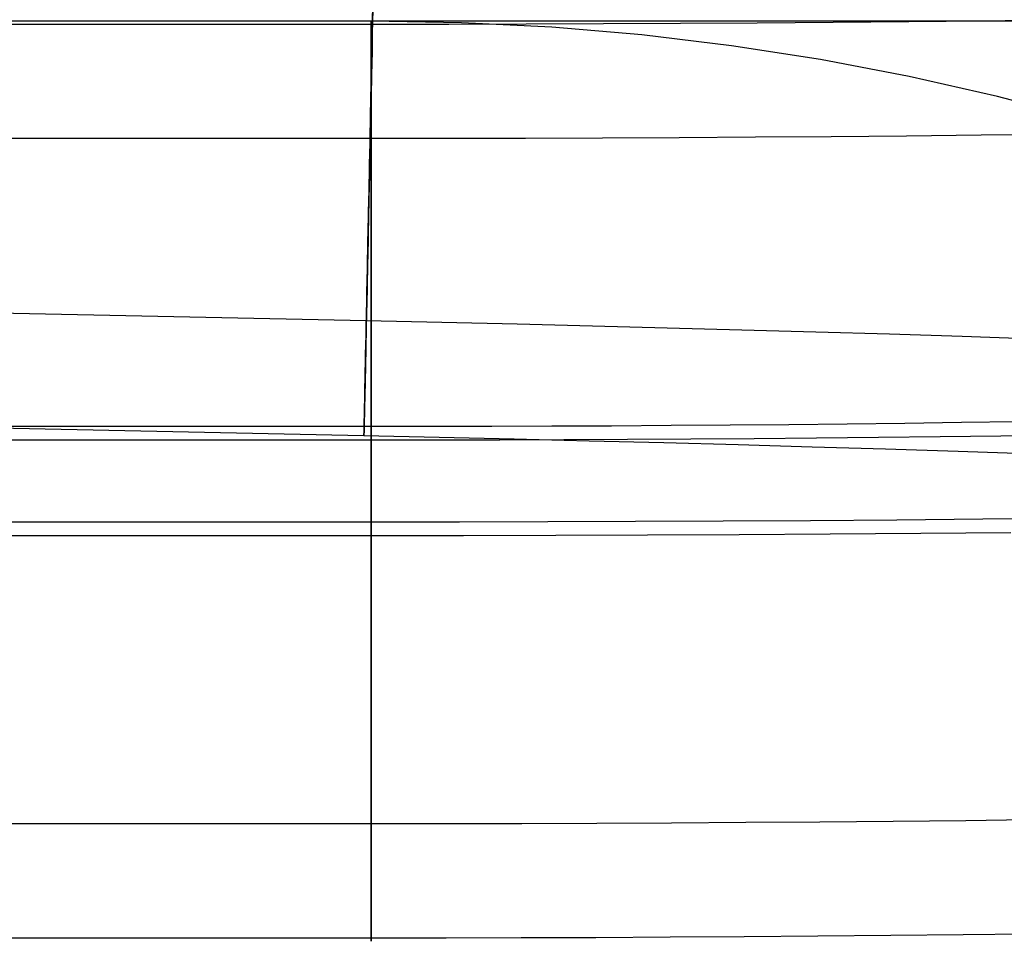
# Model space of a CAD drawing. Header units: millimetres. Extents: x -653 to -103, y 0 to 350.
# Tile 97 of 112: x -230 to -213, y 318 to 334. Entities that reach past the tile are written whole.
import ezdxf

# ---------------------------------------------------------------- set-up
doc = ezdxf.new("R2010")
doc.units = ezdxf.units.MM
doc.layers.add('Level Side Table Ferm Living', color=7, linetype='Continuous', true_color=0x000000)

msp = doc.modelspace()

# ---------------------------------------------------------------- linework, layer by layer
at = {"layer": 'Level Side Table Ferm Living'}
for p, q in [((-532.071, 335.211, 8.125), (-224.024, 328.793, 8.125)), ((-223.915, 334.001, 0.039), (-223.909, 334.278, 0.016)), ((-223.911, 334.198, 2.029), (-223.915, 333.992, 2.054)), ((-223.921, 333.725, 0.071), (-223.915, 334.001, 0.039)), ((-223.914, 334.056, 15.966), (-223.92, 333.78, 15.936)), ((-223.919, 333.827, 13.922), (-223.914, 334.033, 13.952)), ((-213.286, 334.001, 214.453), (-214.589, 333.988, 214.802)), ((-211.997, 334.017, 214.059), (-213.286, 334.001, 214.453)), ((-223.937, 334, 223), (-606.937, 334, 223)), ((-223.937, 334, 225), (-606.937, 334, 225)), ((-223.937, 334, 224), (-606.937, 334, 224)), ((-223.937, 333.944, 215.949), (-606.937, 333.944, 215.949)), ((-148.937, 334, 440), (-531.937, 334, 440)), ((-222.367, 333.973, 223), (-223.937, 334, 223)), ((-223.937, 334, 223), (-223.937, 334, 225)), ((-222.367, 333.973, 225), (-223.937, 334, 225)), ((-222.367, 333.973, 224), (-223.937, 334, 224)), ((-223.937, 333.996, 215.257), (-223.937, 334, 214.979)), ((-223.937, 334, 214.979), (-223.937, 333.994, 214.701)), ((-223.937, 333.982, 215.534), (-223.937, 333.996, 215.257)), ((-223.937, 333.994, 214.701), (-223.937, 333.979, 214.424)), ((-223.937, 333.959, 215.811), (-223.937, 333.982, 215.534)), ((-223.937, 333.979, 214.424), (-223.937, 333.954, 214.148)), ((-223.937, 333.926, 216.087), (-223.937, 333.959, 215.811)), ((-223.937, 333.954, 214.148), (-223.937, 333.92, 213.872)), ((-222.589, 333.944, 215.925), (-223.937, 333.944, 215.949)), ((-223.937, 333.883, 216.361), (-223.937, 333.926, 216.087)), ((-223.937, 333.92, 213.872), (-223.937, 333.876, 213.598)), ((-223.937, 333.831, 216.634), (-223.937, 333.883, 216.361)), ((-223.937, 333.876, 213.598), (-223.937, 333.823, 213.325)), ((-223.937, 333.77, 216.905), (-223.937, 333.831, 216.634)), ((-223.915, 333.992, 2.054), (-223.92, 333.786, 2.085)), ((-221.242, 333.947, 215.855), (-222.589, 333.944, 215.925)), ((-220.798, 333.893, 223), (-222.367, 333.973, 223)), ((-220.798, 333.893, 225), (-222.367, 333.973, 225)), ((-220.798, 333.893, 224), (-222.367, 333.973, 224)), ((-219.898, 333.952, 215.737), (-221.242, 333.947, 215.855)), ((-219.233, 333.759, 223), (-220.798, 333.893, 223)), ((-219.233, 333.759, 225), (-220.798, 333.893, 225)), ((-219.233, 333.759, 224), (-220.798, 333.893, 224)), ((-218.56, 333.958, 215.573), (-219.898, 333.952, 215.737)), ((-217.227, 333.966, 215.362), (-218.56, 333.958, 215.573)), ((-215.903, 333.976, 215.105), (-217.227, 333.966, 215.362)), ((-214.589, 333.988, 214.802), (-215.903, 333.976, 215.105)), ((-223.937, 333.823, 213.325), (-223.937, 333.76, 213.055)), ((-223.937, 333.699, 217.173), (-223.937, 333.77, 216.905)), ((-223.937, 333.76, 213.055), (-223.937, 333.688, 212.787)), ((-223.937, 333.619, 217.439), (-223.937, 333.699, 217.173)), ((-223.937, 333.688, 212.787), (-223.937, 333.606, 212.521)), ((-223.927, 333.451, 0.113), (-223.921, 333.725, 0.071)), ((-223.92, 333.78, 15.936), (-223.925, 333.505, 15.896)), ((-223.92, 333.786, 2.085), (-223.924, 333.581, 2.123)), ((-223.923, 333.622, 13.885), (-223.919, 333.827, 13.922)), ((-217.674, 333.572, 223), (-219.233, 333.759, 223)), ((-217.674, 333.572, 225), (-219.233, 333.759, 225)), ((-217.674, 333.572, 224), (-219.233, 333.759, 224)), ((-223.937, 333.53, 217.702), (-223.937, 333.619, 217.439)), ((-223.937, 333.606, 212.521), (-223.937, 333.516, 212.259)), ((-223.937, 333.432, 217.962), (-223.937, 333.53, 217.702)), ((-223.937, 333.516, 212.259), (-223.937, 333.416, 211.999)), ((-223.925, 333.505, 15.896), (-223.931, 333.232, 15.847)), ((-223.924, 333.581, 2.123), (-223.928, 333.378, 2.169)), ((-223.927, 333.418, 13.841), (-223.923, 333.622, 13.885)), ((-216.122, 333.331, 223), (-217.674, 333.572, 223)), ((-216.122, 333.331, 225), (-217.674, 333.572, 225)), ((-216.122, 333.331, 224), (-217.674, 333.572, 224)), ((-223.937, 333.324, 218.218), (-223.937, 333.432, 217.962)), ((-223.937, 333.416, 211.999), (-223.937, 333.307, 211.744)), ((-223.937, 333.208, 218.47), (-223.937, 333.324, 218.218)), ((-223.932, 333.178, 0.164), (-223.927, 333.451, 0.113)), ((-223.928, 333.378, 2.169), (-223.932, 333.176, 2.221)), ((-223.931, 333.217, 13.79), (-223.927, 333.418, 13.841)), ((-214.578, 333.038, 223), (-216.122, 333.331, 223)), ((-214.578, 333.038, 225), (-216.122, 333.331, 225)), ((-214.578, 333.038, 224), (-216.122, 333.331, 224)), ((-532.112, 333.212, 8.167), (-224.065, 326.794, 8.167)), ((-223.938, 332.907, 0.225), (-223.932, 333.178, 0.164)), ((-223.937, 333.307, 211.744), (-223.937, 333.19, 211.492)), ((-223.931, 333.232, 15.847), (-223.937, 332.961, 15.788)), ((-223.937, 333.083, 218.718), (-223.937, 333.208, 218.47)), ((-223.937, 333.19, 211.492), (-223.937, 333.064, 211.245)), ((-223.936, 333.017, 13.732), (-223.931, 333.217, 13.79)), ((-223.932, 333.176, 2.221), (-223.936, 332.977, 2.281)), ((-223.936, 332.977, 2.281), (-223.941, 332.779, 2.347)), ((-223.94, 332.819, 13.666), (-223.936, 333.017, 13.732)), ((-223.937, 332.95, 218.962), (-223.937, 333.083, 218.718)), ((-223.937, 333.064, 211.245), (-223.937, 332.929, 211.002)), ((-213.046, 332.692, 223), (-214.578, 333.038, 223)), ((-213.046, 332.692, 225), (-214.578, 333.038, 225)), ((-213.046, 332.692, 224), (-214.578, 333.038, 224)), ((-223.944, 332.623, 13.595), (-223.94, 332.819, 13.666)), ((-223.943, 332.638, 0.295), (-223.938, 332.907, 0.225)), ((-223.937, 332.961, 15.788), (-223.942, 332.692, 15.72)), ((-223.937, 332.808, 219.201), (-223.937, 332.95, 218.962)), ((-223.937, 332.929, 211.002), (-223.937, 332.786, 210.764)), ((-223.937, 332.659, 219.434), (-223.937, 332.808, 219.201)), ((-223.949, 332.372, 0.375), (-223.943, 332.638, 0.295)), ((-223.942, 332.692, 15.72), (-223.948, 332.425, 15.642)), ((-223.941, 332.779, 2.347), (-223.945, 332.585, 2.421)), ((-223.937, 332.786, 210.764), (-223.937, 332.635, 210.531)), ((-223.937, 332.501, 219.663), (-223.937, 332.659, 219.434)), ((-223.937, 332.635, 210.531), (-223.937, 332.476, 210.303)), ((-211.527, 332.294, 223), (-213.046, 332.692, 223)), ((-211.527, 332.294, 225), (-213.046, 332.692, 225)), ((-211.527, 332.294, 224), (-213.046, 332.692, 224)), ((-223.945, 332.585, 2.421), (-223.949, 332.392, 2.501)), ((-223.948, 332.43, 13.516), (-223.944, 332.623, 13.595)), ((-223.937, 332.335, 219.886), (-223.937, 332.501, 219.663)), ((-223.937, 332.476, 210.303), (-223.937, 332.309, 210.081)), ((-223.954, 332.109, 0.463), (-223.949, 332.372, 0.375)), ((-223.948, 332.425, 15.642), (-223.953, 332.161, 15.555)), ((-223.949, 332.392, 2.501), (-223.953, 332.203, 2.587)), ((-223.952, 332.241, 13.431), (-223.948, 332.43, 13.516)), ((-223.937, 332.161, 220.102), (-223.937, 332.335, 219.886)), ((-223.937, 332.309, 210.081), (-223.937, 332.135, 209.865)), ((-223.953, 332.161, 15.555), (-223.959, 331.901, 15.459)), ((-223.956, 332.054, 13.339), (-223.952, 332.241, 13.431)), ((-223.953, 332.203, 2.587), (-223.956, 332.017, 2.68)), ((-223.937, 331.981, 220.313), (-223.937, 332.161, 220.102)), ((-223.937, 332.135, 209.865), (-223.937, 331.953, 209.655)), ((-223.937, 331.958, 215.712), (-606.937, 331.958, 215.712)), ((-223.96, 331.849, 0.561), (-223.954, 332.109, 0.463)), ((-223.956, 332.017, 2.68), (-223.96, 331.834, 2.78)), ((-223.959, 331.87, 13.241), (-223.956, 332.054, 13.339)), ((-223.937, 331.996, 214.776), (-223.937, 332, 214.984)), ((-223.937, 332, 214.984), (-223.937, 331.997, 215.192)), ((-223.937, 331.997, 215.192), (-223.937, 331.987, 215.401)), ((-223.937, 331.984, 214.568), (-223.937, 331.996, 214.776)), ((-223.937, 331.987, 215.401), (-223.937, 331.969, 215.608)), ((-223.937, 331.966, 214.361), (-223.937, 331.984, 214.568)), ((-223.937, 331.793, 220.518), (-223.937, 331.981, 220.313)), ((-223.937, 331.969, 215.608), (-223.937, 331.944, 215.815)), ((-223.937, 331.94, 214.154), (-223.937, 331.966, 214.361)), ((-222.594, 331.959, 215.688), (-223.937, 331.958, 215.712)), ((-223.937, 331.953, 209.655), (-223.937, 331.764, 209.452)), ((-221.253, 331.961, 215.618), (-222.594, 331.959, 215.688)), ((-219.915, 331.966, 215.501), (-221.253, 331.961, 215.618)), ((-218.582, 331.972, 215.337), (-219.915, 331.966, 215.501)), ((-217.255, 331.98, 215.127), (-218.582, 331.972, 215.337)), ((-215.937, 331.99, 214.871), (-217.255, 331.98, 215.127)), ((-214.628, 332.002, 214.569), (-215.937, 331.99, 214.871)), ((-213.331, 332.015, 214.222), (-214.628, 332.002, 214.569)), ((-212.046, 332.03, 213.83), (-213.331, 332.015, 214.222)), ((-223.965, 331.593, 0.667), (-223.96, 331.849, 0.561)), ((-223.959, 331.901, 15.459), (-223.964, 331.644, 15.355)), ((-223.96, 331.834, 2.78), (-223.964, 331.654, 2.886)), ((-223.963, 331.69, 13.136), (-223.959, 331.87, 13.241)), ((-223.937, 331.944, 215.815), (-223.937, 331.913, 216.021)), ((-223.937, 331.907, 213.948), (-223.937, 331.94, 214.154)), ((-223.937, 331.913, 216.021), (-223.937, 331.874, 216.225)), ((-223.937, 331.867, 213.744), (-223.937, 331.907, 213.948)), ((-223.937, 331.874, 216.225), (-223.937, 331.827, 216.428)), ((-223.937, 331.82, 213.541), (-223.937, 331.867, 213.744)), ((-223.937, 331.827, 216.428), (-223.937, 331.774, 216.63)), ((-223.937, 331.766, 213.34), (-223.937, 331.82, 213.541)), ((-223.937, 331.598, 220.715), (-223.937, 331.793, 220.518)), ((-223.937, 331.774, 216.63), (-223.937, 331.714, 216.829)), ((-223.964, 331.644, 15.355), (-223.969, 331.39, 15.241)), ((-223.964, 331.654, 2.886), (-223.968, 331.479, 2.997)), ((-223.967, 331.514, 13.025), (-223.963, 331.69, 13.136)), ((-223.937, 331.705, 213.141), (-223.937, 331.766, 213.34)), ((-223.937, 331.764, 209.452), (-223.937, 331.568, 209.255)), ((-223.937, 331.714, 216.829), (-223.937, 331.647, 217.026)), ((-223.937, 331.637, 212.944), (-223.937, 331.705, 213.141)), ((-223.937, 331.647, 217.026), (-223.937, 331.574, 217.221)), ((-223.937, 331.562, 212.75), (-223.937, 331.637, 212.944)), ((-223.968, 331.479, 2.997), (-223.971, 331.307, 3.115)), ((-223.97, 331.34, 0.783), (-223.965, 331.593, 0.667)), ((-223.97, 331.341, 12.909), (-223.967, 331.514, 13.025)), ((-223.937, 331.396, 220.906), (-223.937, 331.598, 220.715)), ((-223.937, 331.574, 217.221), (-223.937, 331.493, 217.413)), ((-223.937, 331.568, 209.255), (-223.937, 331.365, 209.066)), ((-223.937, 331.481, 212.558), (-223.937, 331.562, 212.75)), ((-223.937, 331.493, 217.413), (-223.937, 331.406, 217.602)), ((-223.937, 331.393, 212.369), (-223.937, 331.481, 212.558)), ((-223.976, 331.092, 0.907), (-223.97, 331.34, 0.783)), ((-223.969, 331.39, 15.241), (-223.975, 331.141, 15.119)), ((-223.971, 331.307, 3.115), (-223.975, 331.14, 3.239)), ((-223.974, 331.173, 12.786), (-223.97, 331.341, 12.909)), ((-223.937, 331.406, 217.602), (-223.937, 331.313, 217.789)), ((-223.937, 331.188, 221.09), (-223.937, 331.396, 220.906)), ((-223.937, 331.298, 212.184), (-223.937, 331.393, 212.369)), ((-223.937, 331.365, 209.066), (-223.937, 331.156, 208.883)), ((-223.937, 331.313, 217.789), (-223.937, 331.213, 217.971)), ((-223.937, 331.197, 212.001), (-223.937, 331.298, 212.184)), ((-223.981, 330.848, 1.04), (-223.976, 331.092, 0.907)), ((-223.975, 331.141, 15.119), (-223.98, 330.896, 14.988)), ((-223.975, 331.14, 3.239), (-223.978, 330.977, 3.369)), ((-223.977, 331.009, 12.657), (-223.974, 331.173, 12.786)), ((-223.937, 331.213, 217.971), (-223.937, 331.106, 218.15)), ((-223.937, 331.09, 211.823), (-223.937, 331.197, 212.001)), ((-223.937, 330.973, 221.266), (-223.937, 331.188, 221.09)), ((-223.937, 331.156, 208.883), (-223.937, 330.94, 208.708)), ((-223.937, 331.106, 218.15), (-223.937, 330.994, 218.326)), ((-223.937, 330.976, 211.648), (-223.937, 331.09, 211.823)), ((-223.981, 330.85, 12.523), (-223.977, 331.009, 12.657)), ((-223.978, 330.977, 3.369), (-223.981, 330.818, 3.504)), ((-223.937, 330.994, 218.326), (-223.937, 330.875, 218.497)), ((-223.937, 330.857, 211.477), (-223.937, 330.976, 211.648)), ((-223.937, 330.753, 221.435), (-223.937, 330.973, 221.266)), ((-223.937, 330.94, 208.708), (-223.937, 330.719, 208.54)), ((-223.986, 330.609, 1.181), (-223.981, 330.848, 1.04)), ((-223.98, 330.896, 14.988), (-223.985, 330.656, 14.848)), ((-223.981, 330.818, 3.504), (-223.985, 330.665, 3.645)), ((-223.984, 330.695, 12.384), (-223.981, 330.85, 12.523)), ((-223.937, 330.875, 218.497), (-223.937, 330.751, 218.664)), ((-223.937, 330.732, 211.311), (-223.937, 330.857, 211.477)), ((-223.937, 330.526, 221.596), (-223.937, 330.753, 221.435)), ((-223.937, 330.751, 218.664), (-223.937, 330.621, 218.827)), ((-223.991, 330.375, 1.33), (-223.986, 330.609, 1.181)), ((-223.985, 330.656, 14.848), (-223.99, 330.421, 14.701)), ((-223.985, 330.665, 3.645), (-223.988, 330.516, 3.791)), ((-223.987, 330.545, 12.239), (-223.984, 330.695, 12.384)), ((-223.937, 330.601, 211.149), (-223.937, 330.732, 211.311)), ((-223.937, 330.719, 208.54), (-223.937, 330.492, 208.38)), ((-223.937, 330.621, 218.827), (-223.937, 330.485, 218.985)), ((-223.937, 330.465, 210.992), (-223.937, 330.601, 211.149)), ((-223.99, 330.421, 14.701), (-223.994, 330.191, 14.545)), ((-223.988, 330.516, 3.791), (-223.991, 330.373, 3.942)), ((-223.99, 330.401, 12.089), (-223.987, 330.545, 12.239)), ((-223.937, 330.295, 221.749), (-223.937, 330.526, 221.596)), ((-223.937, 330.492, 208.38), (-223.937, 330.26, 208.228)), ((-223.937, 330.485, 218.985), (-223.937, 330.344, 219.138)), ((-223.937, 330.323, 210.839), (-223.937, 330.465, 210.992)), ((-223.996, 330.128, 11.775), (-223.993, 330.262, 11.934)), ((-223.994, 330.234, 4.097), (-223.996, 330.102, 4.258)), ((-223.995, 330.146, 1.487), (-223.991, 330.375, 1.33)), ((-223.991, 330.373, 3.942), (-223.994, 330.234, 4.097)), ((-223.993, 330.262, 11.934), (-223.99, 330.401, 12.089)), ((-223.937, 330.344, 219.138), (-223.937, 330.198, 219.286)), ((-223.937, 330.176, 210.691), (-223.937, 330.323, 210.839)), ((-223.937, 330.058, 221.894), (-223.937, 330.295, 221.749)), ((-223.937, 330.26, 208.228), (-223.937, 330.022, 208.084)), ((-224, 329.923, 1.652), (-223.995, 330.146, 1.487)), ((-223.994, 330.191, 14.545), (-223.999, 329.967, 14.381)), ((-223.996, 330.102, 4.258), (-223.999, 329.975, 4.423)), ((-223.998, 330, 11.61), (-223.996, 330.128, 11.775)), ((-223.937, 330.198, 219.286), (-223.937, 330.047, 219.43)), ((-223.937, 330.024, 210.549), (-223.937, 330.176, 210.691)), ((-224.005, 329.705, 1.825), (-224, 329.923, 1.652)), ((-223.999, 329.967, 14.381), (-224.004, 329.748, 14.21)), ((-224.001, 329.877, 11.442), (-223.998, 330, 11.61)), ((-223.999, 329.975, 4.423), (-224.001, 329.854, 4.592)), ((-223.937, 329.816, 222.031), (-223.937, 330.058, 221.894)), ((-223.937, 330.047, 219.43), (-223.937, 329.891, 219.567)), ((-223.937, 329.867, 210.412), (-223.937, 330.024, 210.549)), ((-223.937, 330.022, 208.084), (-223.937, 329.78, 207.949)), ((-223.937, 329.891, 219.567), (-223.937, 329.73, 219.7)), ((-224.004, 329.748, 14.21), (-224.008, 329.536, 14.031)), ((-224.006, 329.65, 11.093), (-224.003, 329.761, 11.269)), ((-224.004, 329.738, 4.766), (-224.006, 329.629, 4.943)), ((-224.001, 329.854, 4.592), (-224.004, 329.738, 4.766)), ((-224.003, 329.761, 11.269), (-224.001, 329.877, 11.442)), ((-223.937, 329.705, 210.281), (-223.937, 329.867, 210.412)), ((-223.937, 329.57, 222.159), (-223.937, 329.816, 222.031)), ((-223.937, 329.78, 207.949), (-223.937, 329.533, 207.822)), ((-223.937, 329.73, 219.7), (-223.937, 329.565, 219.826)), ((-224.009, 329.494, 2.006), (-224.005, 329.705, 1.825)), ((-224.008, 329.546, 10.912), (-224.006, 329.65, 11.093)), ((-224.006, 329.629, 4.943), (-224.008, 329.526, 5.124)), ((-223.937, 329.539, 210.155), (-223.937, 329.705, 210.281)), ((-223.937, 329.319, 222.279), (-223.937, 329.57, 222.159)), ((-223.937, 329.565, 219.826), (-223.937, 329.395, 219.947)), ((-224.013, 329.289, 2.193), (-224.009, 329.494, 2.006)), ((-224.008, 329.536, 14.031), (-224.012, 329.33, 13.845)), ((-224.012, 329.357, 10.541), (-224.01, 329.448, 10.729)), ((-224.01, 329.43, 5.309), (-224.012, 329.339, 5.496)), ((-224.01, 329.448, 10.729), (-224.008, 329.546, 10.912)), ((-224.008, 329.526, 5.124), (-224.01, 329.43, 5.309)), ((-223.937, 329.369, 210.035), (-223.937, 329.539, 210.155)), ((-223.937, 329.533, 207.822), (-223.937, 329.281, 207.704)), ((-223.937, 329.395, 219.947), (-223.937, 329.221, 220.062)), ((-224.012, 329.33, 13.845), (-224.017, 329.13, 13.652)), ((-224.017, 329.091, 2.388), (-224.013, 329.289, 2.193)), ((-224.014, 329.256, 5.687), (-224.016, 329.179, 5.881)), ((-224.015, 329.194, 10.158), (-224.014, 329.272, 10.351)), ((-224.014, 329.272, 10.351), (-224.012, 329.357, 10.541)), ((-224.012, 329.339, 5.496), (-224.014, 329.256, 5.687)), ((-223.937, 329.195, 209.921), (-223.937, 329.369, 210.035)), ((-223.937, 329.065, 222.39), (-223.937, 329.319, 222.279)), ((-223.937, 329.281, 207.704), (-223.937, 329.026, 207.594)), ((-223.937, 329.221, 220.062), (-223.937, 329.043, 220.171)), ((-224.017, 329.13, 13.652), (-224.021, 328.938, 13.452)), ((-224.021, 328.9, 2.589), (-224.017, 329.091, 2.388)), ((-224.019, 329, 9.565), (-224.018, 329.058, 9.765)), ((-224.018, 329.045, 6.275), (-224.019, 328.989, 6.476)), ((-224.018, 329.058, 9.765), (-224.017, 329.122, 9.963)), ((-224.017, 329.109, 6.077), (-224.018, 329.045, 6.275)), ((-224.017, 329.122, 9.963), (-224.015, 329.194, 10.158)), ((-224.016, 329.179, 5.881), (-224.017, 329.109, 6.077)), ((-223.937, 329.017, 209.813), (-223.937, 329.195, 209.921)), ((-223.937, 328.806, 222.491), (-223.937, 329.065, 222.39)), ((-223.937, 329.043, 220.171), (-223.937, 328.862, 220.273)), ((-224.025, 328.716, 2.797), (-224.021, 328.9, 2.589)), ((-224.021, 328.938, 13.452), (-224.024, 328.752, 13.246)), ((-224.023, 328.839, 8.748), (-224.022, 328.868, 8.954)), ((-224.022, 328.862, 7.087), (-224.023, 328.834, 7.293)), ((-224.022, 328.868, 8.954), (-224.021, 328.905, 9.159)), ((-224.021, 328.897, 6.882), (-224.022, 328.862, 7.087)), ((-224.021, 328.905, 9.159), (-224.02, 328.949, 9.363)), ((-224.02, 328.94, 6.678), (-224.021, 328.897, 6.882)), ((-224.02, 328.949, 9.363), (-224.019, 329, 9.565)), ((-224.019, 328.989, 6.476), (-224.02, 328.94, 6.678)), ((-223.937, 329.026, 207.594), (-223.937, 328.767, 207.494)), ((-223.937, 328.835, 209.712), (-223.937, 329.017, 209.813)), ((-223.937, 328.862, 220.273), (-223.937, 328.677, 220.369)), ((-224.029, 328.539, 3.011), (-224.025, 328.716, 2.797)), ((-224.024, 328.752, 13.246), (-224.028, 328.574, 13.033)), ((-224.024, 328.793, 8.125), (-224.023, 328.801, 8.333)), ((-224.023, 328.799, 7.709), (-224.024, 328.793, 7.917)), ((-224.024, 328.793, 7.917), (-224.024, 328.793, 8.125)), ((-224.024, 328.793, 8.125), (-222.711, 328.765, 8.148)), ((-224.023, 328.817, 8.541), (-224.023, 328.839, 8.748)), ((-224.023, 328.834, 7.293), (-224.023, 328.813, 7.501)), ((-224.023, 328.801, 8.333), (-224.023, 328.817, 8.541)), ((-224.023, 328.813, 7.501), (-224.023, 328.799, 7.709)), ((-223.937, 328.649, 209.617), (-223.937, 328.835, 209.712)), ((-223.937, 328.545, 222.584), (-223.937, 328.806, 222.491)), ((-223.937, 328.767, 207.494), (-223.937, 328.505, 207.402)), ((-222.711, 328.765, 8.148), (-221.4, 328.735, 8.217)), ((-221.4, 328.735, 8.217), (-220.092, 328.704, 8.331)), ((-220.092, 328.704, 8.331), (-218.789, 328.67, 8.491)), ((-224.028, 328.574, 13.033), (-224.032, 328.403, 12.814)), ((-224.032, 328.369, 3.231), (-224.029, 328.539, 3.011)), ((-223.937, 328.677, 220.369), (-223.937, 328.489, 220.459)), ((-223.937, 328.461, 209.528), (-223.937, 328.649, 209.617)), ((-223.937, 328.28, 222.668), (-223.937, 328.545, 222.584)), ((-218.789, 328.67, 8.491), (-217.492, 328.635, 8.696)), ((-217.492, 328.635, 8.696), (-216.203, 328.599, 8.946)), ((-216.203, 328.599, 8.946), (-214.924, 328.561, 9.241)), ((-214.924, 328.561, 9.241), (-213.656, 328.521, 9.581)), ((-213.656, 328.521, 9.581), (-212.401, 328.48, 9.964)), ((-224.036, 328.208, 3.456), (-224.032, 328.369, 3.231)), ((-224.032, 328.403, 12.814), (-224.035, 328.24, 12.589)), ((-223.937, 328.505, 207.402), (-223.937, 328.24, 207.32)), ((-223.937, 328.489, 220.459), (-223.937, 328.299, 220.542)), ((-223.937, 328.27, 209.446), (-223.937, 328.461, 209.528)), ((-224.039, 328.054, 3.688), (-224.036, 328.208, 3.456)), ((-224.035, 328.24, 12.589), (-224.038, 328.084, 12.359)), ((-223.937, 328.299, 220.542), (-223.937, 328.105, 220.619)), ((-223.937, 328.012, 222.743), (-223.937, 328.28, 222.668)), ((-223.937, 328.075, 209.37), (-223.937, 328.27, 209.446)), ((-223.937, 328.24, 207.32), (-223.937, 327.972, 207.247)), ((-224.042, 327.909, 3.924), (-224.039, 328.054, 3.688)), ((-224.038, 328.084, 12.359), (-224.041, 327.937, 12.124)), ((-223.937, 328.105, 220.619), (-223.937, 327.908, 220.688)), ((-223.937, 327.879, 209.302), (-223.937, 328.075, 209.37)), ((-223.937, 327.742, 222.808), (-223.937, 328.012, 222.743)), ((-224.045, 327.771, 4.165), (-224.042, 327.909, 3.924)), ((-224.041, 327.937, 12.124), (-224.044, 327.798, 11.883)), ((-223.937, 327.972, 207.247), (-223.937, 327.702, 207.183)), ((-223.937, 327.908, 220.688), (-223.937, 327.71, 220.751)), ((-223.937, 327.68, 209.24), (-223.937, 327.879, 209.302)), ((-224.047, 327.668, 11.638), (-224.05, 327.546, 11.389)), ((-224.048, 327.642, 4.411), (-224.045, 327.771, 4.165)), ((-224.044, 327.798, 11.883), (-224.047, 327.668, 11.638)), ((-223.937, 327.47, 222.864), (-223.937, 327.742, 222.808)), ((-223.937, 327.71, 220.751), (-223.937, 327.509, 220.807)), ((-223.937, 327.702, 207.183), (-223.937, 327.429, 207.129)), ((-223.937, 327.479, 209.185), (-223.937, 327.68, 209.24)), ((-224.05, 327.546, 11.389), (-224.052, 327.432, 11.135)), ((-224.052, 327.411, 4.916), (-224.05, 327.522, 4.662)), ((-224.05, 327.522, 4.662), (-224.048, 327.642, 4.411)), ((-223.937, 327.509, 220.807), (-223.937, 327.307, 220.856)), ((-224.054, 327.328, 10.878), (-224.056, 327.233, 10.617)), ((-224.052, 327.432, 11.135), (-224.054, 327.328, 10.878)), ((-224.054, 327.308, 5.174), (-224.052, 327.411, 4.916)), ((-223.937, 327.276, 209.137), (-223.937, 327.479, 209.185)), ((-223.937, 327.197, 222.91), (-223.937, 327.47, 222.864)), ((-223.937, 327.429, 207.129), (-223.937, 327.155, 207.084)), ((-224.056, 327.233, 10.617), (-224.058, 327.146, 10.353)), ((-224.058, 327.13, 5.7), (-224.056, 327.215, 5.436)), ((-224.056, 327.215, 5.436), (-224.054, 327.308, 5.174)), ((-223.937, 327.307, 220.856), (-223.937, 327.103, 220.898)), ((-223.937, 327.072, 209.096), (-223.937, 327.276, 209.137)), ((-223.937, 326.921, 222.947), (-223.937, 327.197, 222.91)), ((-223.937, 327.155, 207.084), (-223.937, 326.88, 207.048)), ((-224.061, 327.002, 9.817), (-224.062, 326.943, 9.545)), ((-224.062, 326.933, 6.509), (-224.061, 326.989, 6.237)), ((-224.059, 327.069, 10.086), (-224.061, 327.002, 9.817)), ((-224.061, 326.989, 6.237), (-224.06, 327.055, 5.967)), ((-224.06, 327.055, 5.967), (-224.058, 327.13, 5.7)), ((-224.058, 327.146, 10.353), (-224.059, 327.069, 10.086)), ((-223.937, 327.103, 220.898), (-223.937, 326.897, 220.932)), ((-223.937, 326.867, 209.063), (-223.937, 327.072, 209.096)), ((-216.673, 326.983, 206.165), (-217.695, 326.974, 206.401)), ((-215.661, 326.994, 205.894), (-216.673, 326.983, 206.165)), ((-214.659, 327.006, 205.588), (-215.661, 326.994, 205.894)), ((-213.668, 327.019, 205.247), (-214.659, 327.006, 205.588)), ((-212.69, 327.033, 204.872), (-213.668, 327.019, 205.247)), ((-223.937, 326.949, 207.056), (-606.937, 326.949, 207.056)), ((-224.064, 326.855, 8.997), (-224.065, 326.825, 8.721)), ((-224.065, 326.82, 7.334), (-224.064, 326.848, 7.058)), ((-224.065, 326.825, 8.721), (-224.065, 326.805, 8.444)), ((-224.065, 326.802, 7.611), (-224.065, 326.82, 7.334)), ((-224.063, 326.894, 9.272), (-224.064, 326.855, 8.997)), ((-224.064, 326.848, 7.058), (-224.063, 326.886, 6.783)), ((-224.062, 326.943, 9.545), (-224.063, 326.894, 9.272)), ((-224.063, 326.886, 6.783), (-224.062, 326.933, 6.509)), ((-222.889, 326.95, 207.038), (-223.937, 326.949, 207.056)), ((-223.937, 326.645, 222.974), (-223.937, 326.921, 222.947)), ((-223.937, 326.897, 220.932), (-223.937, 326.691, 220.96)), ((-223.937, 326.88, 207.048), (-223.937, 326.603, 207.023)), ((-223.937, 326.66, 209.036), (-223.937, 326.867, 209.063)), ((-221.843, 326.952, 206.983), (-222.889, 326.95, 207.038)), ((-220.799, 326.955, 206.892), (-221.843, 326.952, 206.983)), ((-219.759, 326.96, 206.764), (-220.799, 326.955, 206.892)), ((-218.723, 326.967, 206.601), (-219.759, 326.96, 206.764)), ((-217.695, 326.974, 206.401), (-218.723, 326.967, 206.601)), ((-223.937, 326.712, 209.042), (-606.937, 326.712, 209.042)), ((-224.065, 326.805, 8.444), (-224.065, 326.794, 8.167)), ((-224.065, 326.793, 7.889), (-224.065, 326.802, 7.611)), ((-224.065, 326.794, 8.167), (-224.065, 326.793, 7.889)), ((-224.065, 326.794, 8.167), (-222.757, 326.766, 8.189)), ((-222.82, 326.712, 209.023), (-223.937, 326.712, 209.042)), ((-223.937, 326.691, 220.96), (-223.937, 326.484, 220.98)), ((-223.937, 326.453, 209.017), (-223.937, 326.66, 209.036)), ((-223.937, 326.368, 222.991), (-223.937, 326.645, 222.974)), ((-221.704, 326.715, 208.964), (-222.82, 326.712, 209.023)), ((-222.757, 326.766, 8.189), (-221.45, 326.736, 8.258)), ((-220.59, 326.718, 208.867), (-221.704, 326.715, 208.964)), ((-221.45, 326.736, 8.258), (-220.146, 326.705, 8.372)), ((-219.481, 326.724, 208.731), (-220.59, 326.718, 208.867)), ((-220.146, 326.705, 8.372), (-218.847, 326.672, 8.531)), ((-218.377, 326.73, 208.556), (-219.481, 326.724, 208.731)), ((-218.847, 326.672, 8.531), (-217.554, 326.637, 8.736)), ((-217.28, 326.739, 208.343), (-218.377, 326.73, 208.556)), ((-217.554, 326.637, 8.736), (-216.27, 326.6, 8.985)), ((-216.191, 326.748, 208.092), (-217.28, 326.739, 208.343)), ((-215.112, 326.76, 207.803), (-216.191, 326.748, 208.092)), ((-214.043, 326.772, 207.476), (-215.112, 326.76, 207.803)), ((-212.986, 326.786, 207.113), (-214.043, 326.772, 207.476)), ((-211.943, 326.802, 206.712), (-212.986, 326.786, 207.113)), ((-223.937, 326.603, 207.023), (-223.937, 326.326, 207.007)), ((-223.937, 326.484, 220.98), (-223.937, 326.276, 220.994)), ((-216.27, 326.6, 8.985), (-214.995, 326.562, 9.279)), ((-214.995, 326.562, 9.279), (-213.731, 326.523, 9.618)), ((-213.731, 326.523, 9.618), (-212.479, 326.482, 10)), ((-223.937, 326.245, 209.005), (-223.937, 326.453, 209.017)), ((-223.937, 326.09, 222.999), (-223.937, 326.368, 222.991)), ((-223.937, 326.326, 207.007), (-223.937, 326.049, 207)), ((-223.937, 326.276, 220.994), (-223.937, 326.068, 220.999)), ((-223.937, 326.036, 209), (-223.937, 326.245, 209.005)), ((-223.937, 325.813, 222.998), (-223.937, 326.09, 222.999)), ((-223.937, 326.068, 220.999), (-223.937, 325.859, 220.998)), ((-223.937, 326.049, 207), (-223.937, 325.771, 207.003)), ((-223.937, 325.828, 209.002), (-223.937, 326.036, 209)), ((-223.937, 325.859, 220.998), (-223.937, 325.651, 220.99)), ((-223.937, 325.62, 209.012), (-223.937, 325.828, 209.002)), ((-223.937, 325.535, 222.986), (-223.937, 325.813, 222.998)), ((-223.937, 325.771, 207.003), (-223.937, 325.494, 207.016)), ((-223.937, 325.651, 220.99), (-223.937, 325.444, 220.974)), ((-223.937, 325.413, 209.029), (-223.937, 325.62, 209.012)), ((-223.937, 325.258, 222.965), (-223.937, 325.535, 222.986)), ((-223.937, 325.494, 207.016), (-223.937, 325.217, 207.038)), ((-223.937, 325.444, 220.974), (-223.937, 325.237, 220.951)), ((-223.937, 325.288, 220.958), (-606.937, 325.288, 220.958)), ((-223.937, 325.206, 209.053), (-223.937, 325.413, 209.029)), ((-222.402, 325.289, 220.931), (-223.937, 325.288, 220.958)), ((-220.869, 325.292, 220.85), (-222.402, 325.289, 220.931)), ((-219.34, 325.298, 220.717), (-220.869, 325.292, 220.85)), ((-217.816, 325.305, 220.53), (-219.34, 325.298, 220.717)), ((-216.3, 325.314, 220.29), (-217.816, 325.305, 220.53)), ((-214.793, 325.325, 219.997), (-216.3, 325.314, 220.29)), ((-213.297, 325.339, 219.652), (-214.793, 325.325, 219.997)), ((-211.815, 325.354, 219.255), (-213.297, 325.339, 219.652)), ((-223.937, 324.982, 222.935), (-223.937, 325.258, 222.965)), ((-223.937, 325.237, 220.951), (-223.937, 325.031, 220.921)), ((-223.937, 325.217, 207.038), (-223.937, 324.941, 207.07)), ((-223.937, 325, 209.084), (-223.937, 325.206, 209.053)), ((-212.815, 325.104, 221.579), (-214.379, 325.09, 221.939)), ((-223.937, 325.051, 222.943), (-606.937, 325.051, 222.944)), ((-222.333, 325.052, 222.915), (-223.937, 325.051, 222.943)), ((-223.937, 325.031, 220.921), (-223.937, 324.826, 220.884)), ((-223.937, 324.795, 209.122), (-223.937, 325, 209.084)), ((-223.937, 324.707, 222.895), (-223.937, 324.982, 222.935)), ((-223.937, 324.941, 207.07), (-223.937, 324.666, 207.112)), ((-220.73, 325.055, 222.831), (-222.333, 325.052, 222.915)), ((-219.132, 325.061, 222.692), (-220.73, 325.055, 222.831)), ((-217.539, 325.068, 222.496), (-219.132, 325.061, 222.692)), ((-215.954, 325.078, 222.245), (-217.539, 325.068, 222.496)), ((-214.379, 325.09, 221.939), (-215.954, 325.078, 222.245)), ((-223.937, 324.826, 220.884), (-223.937, 324.622, 220.84)), ((-223.937, 324.592, 209.167), (-223.937, 324.795, 209.122)), ((-223.937, 324.434, 222.845), (-223.937, 324.707, 222.895)), ((-223.937, 324.666, 207.112), (-223.937, 324.393, 207.163)), ((-223.937, 324.622, 220.84), (-223.937, 324.42, 220.788)), ((-223.937, 324.39, 209.22), (-223.937, 324.592, 209.167)), ((-223.937, 324.163, 222.786), (-223.937, 324.434, 222.845)), ((-223.937, 324.42, 220.788), (-223.937, 324.22, 220.73)), ((-223.937, 324.393, 207.163), (-223.937, 324.122, 207.223)), ((-223.937, 324.191, 209.279), (-223.937, 324.39, 209.22)), ((-223.937, 324.22, 220.73), (-223.937, 324.023, 220.665)), ((-223.937, 323.993, 209.345), (-223.937, 324.191, 209.279)), ((-223.937, 323.894, 222.718), (-223.937, 324.163, 222.786)), ((-223.937, 324.122, 207.223), (-223.937, 323.854, 207.293)), ((-223.937, 324.023, 220.665), (-223.937, 323.827, 220.593)), ((-223.937, 323.798, 209.419), (-223.937, 323.993, 209.345)), ((-223.937, 323.627, 222.64), (-223.937, 323.894, 222.718)), ((-223.937, 323.854, 207.293), (-223.937, 323.587, 207.372)), ((-223.937, 323.827, 220.593), (-223.937, 323.634, 220.514)), ((-223.937, 323.606, 209.498), (-223.937, 323.798, 209.419)), ((-223.937, 323.634, 220.514), (-223.937, 323.444, 220.428)), ((-223.937, 323.363, 222.553), (-223.937, 323.627, 222.64)), ((-223.937, 323.416, 209.585), (-223.937, 323.606, 209.498)), ((-223.937, 323.587, 207.372), (-223.937, 323.324, 207.461)), ((-223.937, 323.444, 220.428), (-223.937, 323.258, 220.336)), ((-223.937, 323.23, 209.678), (-223.937, 323.416, 209.585)), ((-223.937, 323.103, 222.457), (-223.937, 323.363, 222.553)), ((-223.937, 323.324, 207.461), (-223.937, 323.064, 207.558)), ((-223.937, 323.258, 220.336), (-223.937, 323.074, 220.238)), ((-223.937, 323.047, 209.777), (-223.937, 323.23, 209.678)), ((-223.937, 322.846, 222.352), (-223.937, 323.103, 222.457)), ((-223.937, 323.074, 220.238), (-223.937, 322.894, 220.133)), ((-223.937, 323.064, 207.558), (-223.937, 322.808, 207.664)), ((-223.937, 322.867, 209.883), (-223.937, 323.047, 209.777)), ((-223.937, 322.894, 220.133), (-223.937, 322.718, 220.022)), ((-223.937, 322.692, 209.994), (-223.937, 322.867, 209.883)), ((-223.937, 322.593, 222.238), (-223.937, 322.846, 222.352)), ((-223.937, 322.808, 207.664), (-223.937, 322.555, 207.78)), ((-223.937, 322.718, 220.022), (-223.937, 322.545, 219.905)), ((-223.937, 322.52, 210.112), (-223.937, 322.692, 209.994)), ((-223.937, 322.343, 222.115), (-223.937, 322.593, 222.238)), ((-223.937, 322.555, 207.78), (-223.937, 322.306, 207.904)), ((-223.937, 322.545, 219.905), (-223.937, 322.377, 219.783)), ((-223.937, 322.352, 210.236), (-223.937, 322.52, 210.112)), ((-223.937, 322.377, 219.783), (-223.937, 322.213, 219.654)), ((-223.937, 322.189, 210.366), (-223.937, 322.352, 210.236)), ((-223.937, 322.099, 221.984), (-223.937, 322.343, 222.115)), ((-223.937, 322.306, 207.904), (-223.937, 322.062, 208.036)), ((-223.937, 322.213, 219.654), (-223.937, 322.054, 219.52)), ((-223.937, 322.031, 210.501), (-223.937, 322.189, 210.366)), ((-223.937, 321.859, 221.844), (-223.937, 322.099, 221.984)), ((-223.937, 322.062, 208.036), (-223.937, 321.823, 208.177)), ((-223.937, 322.054, 219.52), (-223.937, 321.9, 219.38)), ((-223.937, 321.877, 210.641), (-223.937, 322.031, 210.501)), ((-223.937, 321.9, 219.38), (-223.937, 321.75, 219.235)), ((-223.937, 321.728, 210.787), (-223.937, 321.877, 210.641)), ((-223.937, 321.624, 221.697), (-223.937, 321.859, 221.844)), ((-223.937, 321.823, 208.177), (-223.937, 321.589, 208.326)), ((-223.937, 321.75, 219.235), (-223.937, 321.606, 219.085)), ((-223.937, 321.584, 210.938), (-223.937, 321.728, 210.787)), ((-223.937, 321.394, 221.541), (-223.937, 321.624, 221.697)), ((-223.937, 321.606, 219.085), (-223.937, 321.466, 218.93)), ((-223.937, 321.589, 208.326), (-223.937, 321.36, 208.483)), ((-223.937, 321.446, 211.093), (-223.937, 321.584, 210.938)), ((-223.937, 321.466, 218.93), (-223.937, 321.333, 218.77)), ((-223.937, 321.313, 211.254), (-223.937, 321.446, 211.093)), ((-223.937, 321.169, 221.377), (-223.937, 321.394, 221.541)), ((-223.937, 321.36, 208.483), (-223.937, 321.136, 208.648)), ((-223.937, 321.333, 218.77), (-223.937, 321.205, 218.606)), ((-223.937, 321.186, 211.419), (-223.937, 321.313, 211.254)), ((-223.937, 321.205, 218.606), (-223.937, 321.082, 218.438)), ((-223.937, 321.065, 211.588), (-223.937, 321.186, 211.419)), ((-223.937, 320.951, 221.205), (-223.937, 321.169, 221.377)), ((-223.937, 321.136, 208.648), (-223.937, 320.919, 208.821)), ((-223.937, 321.082, 218.438), (-223.937, 320.966, 218.265)), ((-223.937, 320.949, 211.761), (-223.937, 321.065, 211.588)), ((-223.937, 320.966, 218.265), (-223.937, 320.856, 218.088)), ((-223.937, 320.739, 221.026), (-223.937, 320.951, 221.205)), ((-223.937, 320.84, 211.938), (-223.937, 320.949, 211.761)), ((-223.937, 320.919, 208.821), (-223.937, 320.707, 209.001)), ((-223.937, 320.856, 218.088), (-223.937, 320.752, 217.908)), ((-223.937, 320.737, 212.119), (-223.937, 320.84, 211.938)), ((-223.937, 320.752, 217.908), (-223.937, 320.654, 217.724)), ((-223.937, 320.533, 220.84), (-223.937, 320.739, 221.026)), ((-223.937, 320.64, 212.304), (-223.937, 320.737, 212.119)), ((-223.937, 320.707, 209.001), (-223.937, 320.502, 209.188)), ((-223.937, 320.654, 217.724), (-223.937, 320.563, 217.537)), ((-223.937, 320.55, 212.491), (-223.937, 320.64, 212.304)), ((-223.937, 320.563, 217.537), (-223.937, 320.478, 217.346)), ((-223.937, 320.466, 212.682), (-223.937, 320.55, 212.491)), ((-223.937, 320.333, 220.647), (-223.937, 320.533, 220.84)), ((-223.937, 320.502, 209.188), (-223.937, 320.304, 209.382)), ((-223.937, 320.478, 217.346), (-223.937, 320.4, 217.153)), ((-223.937, 320.389, 212.876), (-223.937, 320.466, 212.682)), ((-223.937, 320.4, 217.153), (-223.937, 320.328, 216.958)), ((-223.937, 320.318, 213.072), (-223.937, 320.389, 212.876)), ((-223.937, 320.141, 220.447), (-223.937, 320.333, 220.647)), ((-223.937, 320.328, 216.958), (-223.937, 320.264, 216.76)), ((-223.937, 320.255, 213.27), (-223.937, 320.318, 213.072)), ((-223.937, 320.304, 209.382), (-223.937, 320.112, 209.584)), ((-223.937, 320.264, 216.76), (-223.937, 320.206, 216.559)), ((-223.937, 320.198, 213.47), (-223.937, 320.255, 213.27)), ((-223.937, 320.206, 216.559), (-223.937, 320.156, 216.357)), ((-223.937, 320.149, 213.673), (-223.937, 320.198, 213.47)), ((-223.937, 320.156, 216.357), (-223.937, 320.112, 216.154)), ((-223.937, 320.106, 213.877), (-223.937, 320.149, 213.673)), ((-223.937, 319.955, 220.24), (-223.937, 320.141, 220.447)), ((-223.937, 320.042, 214.288), (-606.937, 320.042, 214.288)), ((-223.937, 320.112, 209.584), (-223.937, 319.928, 209.791)), ((-223.937, 320.112, 216.154), (-223.937, 320.076, 215.949)), ((-223.937, 320.071, 214.082), (-223.937, 320.106, 213.877)), ((-223.937, 320.076, 215.949), (-223.937, 320.046, 215.743)), ((-223.937, 320.042, 214.288), (-223.937, 320.071, 214.082)), ((-223.937, 320.046, 215.743), (-223.937, 320.024, 215.535)), ((-222.628, 320.043, 214.265), (-223.937, 320.042, 214.288)), ((-223.937, 320.021, 214.495), (-223.937, 320.042, 214.288)), ((-223.937, 320.024, 215.535), (-223.937, 320.009, 215.328)), ((-223.937, 320.007, 214.703), (-223.937, 320.021, 214.495)), ((-223.937, 320.009, 215.328), (-223.937, 320.001, 215.12)), ((-223.937, 320.001, 214.911), (-223.937, 320.007, 214.703)), ((-223.937, 320.001, 215.12), (-223.937, 320.001, 214.911)), ((-221.32, 320.046, 214.197), (-222.628, 320.043, 214.265)), ((-220.016, 320.05, 214.083), (-221.32, 320.046, 214.197)), ((-218.716, 320.056, 213.923), (-220.016, 320.05, 214.083)), ((-217.422, 320.064, 213.719), (-218.716, 320.056, 213.923)), ((-216.137, 320.074, 213.469), (-217.422, 320.064, 213.719)), ((-214.861, 320.085, 213.175), (-216.137, 320.074, 213.469)), ((-213.596, 320.098, 212.836), (-214.861, 320.085, 213.175)), ((-212.343, 320.113, 212.453), (-213.596, 320.098, 212.836)), ((-223.937, 319.777, 220.027), (-223.937, 319.955, 220.24)), ((-223.937, 319.928, 209.791), (-223.937, 319.751, 210.005)), ((-223.937, 319.606, 219.808), (-223.937, 319.777, 220.027)), ((-223.937, 319.751, 210.005), (-223.937, 319.581, 210.225)), ((-223.937, 319.443, 219.583), (-223.937, 319.606, 219.808)), ((-223.937, 319.581, 210.225), (-223.937, 319.419, 210.451)), ((-223.937, 319.288, 219.353), (-223.937, 319.443, 219.583)), ((-223.937, 319.419, 210.451), (-223.937, 319.266, 210.682)), ((-223.937, 319.141, 219.118), (-223.937, 319.288, 219.353)), ((-223.937, 319.266, 210.682), (-223.937, 319.12, 210.918)), ((-223.937, 319.002, 218.877), (-223.937, 319.141, 219.118)), ((-223.937, 319.12, 210.918), (-223.937, 318.982, 211.159)), ((-223.937, 318.872, 218.632), (-223.937, 319.002, 218.877)), ((-223.937, 318.982, 211.159), (-223.937, 318.853, 211.405)), ((-223.937, 318.75, 218.382), (-223.937, 318.872, 218.632)), ((-223.937, 318.853, 211.405), (-223.937, 318.733, 211.655)), ((-223.937, 318.637, 218.129), (-223.937, 318.75, 218.382)), ((-223.937, 318.733, 211.655), (-223.937, 318.621, 211.91)), ((-223.937, 318.533, 217.871), (-223.937, 318.637, 218.129)), ((-223.937, 318.621, 211.91), (-223.937, 318.518, 212.168)), ((-223.937, 318.438, 217.61), (-223.937, 318.533, 217.871)), ((-223.937, 318.518, 212.168), (-223.937, 318.424, 212.429)), ((-223.937, 318.352, 217.346), (-223.937, 318.438, 217.61)), ((-223.937, 318.424, 212.429), (-223.937, 318.34, 212.693)), ((-223.937, 318.275, 217.079), (-223.937, 318.352, 217.346)), ((-223.937, 318.34, 212.693), (-223.937, 318.264, 212.961)), ((-223.937, 318.207, 216.81), (-223.937, 318.275, 217.079)), ((-223.937, 318.264, 212.961), (-223.937, 318.198, 213.23)), ((-223.937, 318.149, 216.538), (-223.937, 318.207, 216.81)), ((-223.937, 318.198, 213.23), (-223.937, 318.141, 213.502)), ((-223.937, 318.101, 216.265), (-223.937, 318.149, 216.538)), ((-223.937, 318.141, 213.502), (-223.937, 318.094, 213.776)), ((-223.937, 318.062, 215.99), (-223.937, 318.101, 216.265)), ((-223.937, 318.094, 213.776), (-223.937, 318.056, 214.051)), ((-217.45, 318.078, 213.484), (-218.738, 318.071, 213.688)), ((-216.17, 318.088, 213.235), (-217.45, 318.078, 213.484)), ((-214.9, 318.099, 212.942), (-216.17, 318.088, 213.235)), ((-213.64, 318.112, 212.605), (-214.9, 318.099, 212.942)), ((-212.393, 318.127, 212.224), (-213.64, 318.112, 212.605)), ((-223.937, 318.056, 214.051), (-606.937, 318.056, 214.051)), ((-223.937, 318.032, 215.714), (-223.937, 318.062, 215.99)), ((-222.634, 318.057, 214.028), (-223.937, 318.056, 214.051)), ((-223.937, 318.056, 214.051), (-223.937, 318.028, 214.327)), ((-223.937, 318.012, 215.437), (-223.937, 318.032, 215.714)), ((-223.937, 318.028, 214.327), (-223.937, 318.01, 214.604)), ((-223.937, 318.002, 215.16), (-223.937, 318.012, 215.437)), ((-223.937, 318.01, 214.604), (-223.937, 318.001, 214.882)), ((-223.937, 318.001, 214.882), (-223.937, 318.002, 215.16)), ((-221.331, 318.06, 213.96), (-222.634, 318.057, 214.028)), ((-220.032, 318.064, 213.846), (-221.331, 318.06, 213.96)), ((-218.738, 318.071, 213.688), (-220.032, 318.064, 213.846))]:
    msp.add_line(p, q, dxfattribs=at)

doc.saveas('drawing.dxf')
